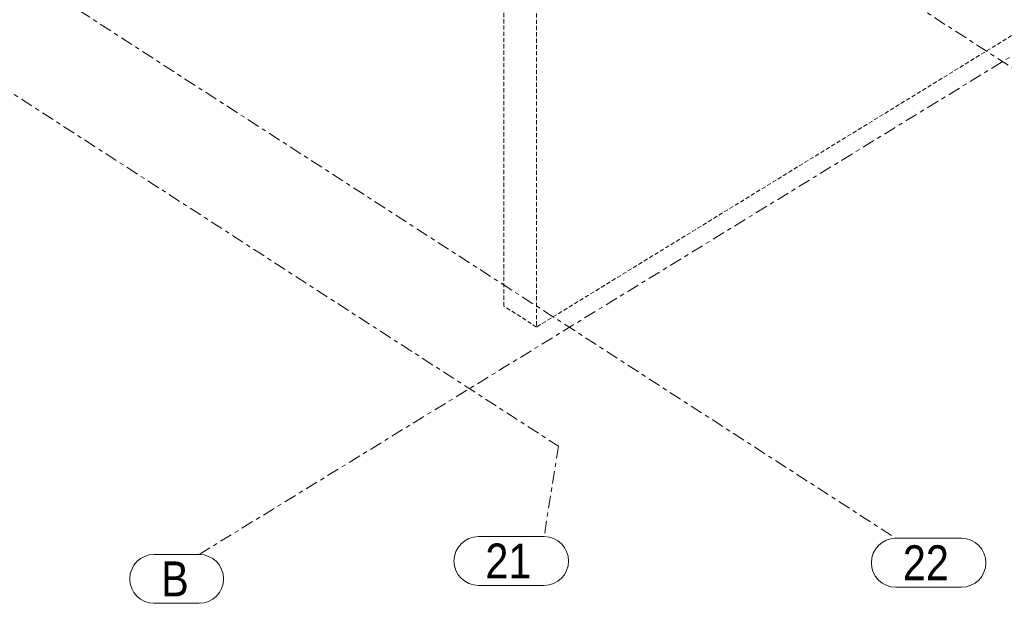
# Model space of a CAD drawing. Header units: millimetres. Extents: x 581 to 1768, y 561 to 1400.
# Tile 45 of 91: x 1368 to 1509, y 848 to 931. Entities that reach past the tile are written whole.
import ezdxf

# ---------------------------------------------------------------- set-up
doc = ezdxf.new("R2010")
doc.units = ezdxf.units.MM
doc.header["$LTSCALE"] = 0.6
for name, pattern in [('VERDECKT2', [1.5, 1, -0.5]), ('XKITLINE00', [0]), ('XKITLINE03', [6, 3, -1, 1, -1])]:
    doc.linetypes.add(name, pattern=pattern)
doc.layers.add('Part', color=2, linetype='Continuous', lineweight=0)
doc.layers.add('S-GRID', color=1, linetype='Continuous', lineweight=0)
doc.styles.add('ARIAL', font='ARIAL.TTF')

msp = doc.modelspace()

# ---------------------------------------------------------------- linework, layer by layer
at = {"layer": 'Part', "color": 4, "linetype": 'VERDECKT2', "lineweight": 0}
for p, q in [((1692.92, 1040.79), (1442.22, 887.09)), ((1437.56, 890.09), (1437.56, 966.51)), ((1442.22, 963.51), (1442.22, 887.09)), ((1442.22, 887.09), (1437.56, 890.09))]:
    msp.add_line(p, q, dxfattribs=at)
at = {"layer": 'S-GRID', "color": 1, "linetype": 'XKITLINE03', "lineweight": 0}
for p, q in [((1066.82, 1210.77), (1555.79, 894.89)), ((1004.74, 1172.71), (1493.71, 856.83)), ((990.41, 1163.93), (1445.37, 870.02)), ((1393.87, 854.52), (1749.14, 1072.32)), ((1445.37, 870.02), (1443.31, 857.08))]:
    msp.add_line(p, q, dxfattribs=at)
at = {"layer": 'S-GRID', "color": 1, "linetype": 'XKITLINE00', "lineweight": 0}
for p, q in [((1433.89, 857.08), (1443.31, 857.08)), ((1493.71, 856.83), (1503.12, 856.83)), ((1387.43, 854.52), (1393.87, 854.52)), ((1433.89, 850.08), (1443.31, 850.08)), ((1493.71, 849.83), (1503.12, 849.83)), ((1387.43, 847.52), (1393.87, 847.52))]:
    msp.add_line(p, q, dxfattribs=at)
for centre, start, end in [((1433.89, 853.58), 90, 270), ((1443.31, 853.58), 270, 90), ((1493.71, 853.33), 90, 270), ((1503.12, 853.33), 270, 90), ((1387.43, 851.02), 90, 270), ((1393.87, 851.02), 270, 90)]:
    msp.add_arc(centre, 3.5, start, end, dxfattribs=at)

# ---------------------------------------------------------------- texts
at = {"layer": 'S-GRID', "color": 7, "style": 'ARIAL', "width": 0.85}
for s, p in [('21', (1434.89, 851.08)), ('22', (1494.71, 850.83)), ('B', (1388.43, 848.52))]:
    msp.add_text(s, height=5, dxfattribs=at).set_placement(p)

doc.saveas('drawing.dxf')
